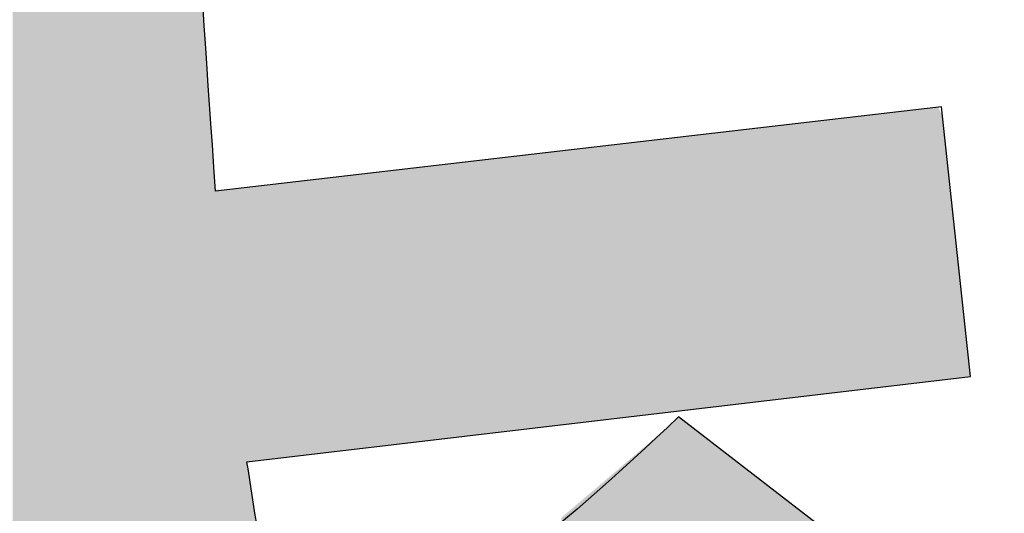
# Model space of a CAD drawing. Extents: x 68 to 125, y 76 to 211.
# Tile 75 of 89: x 98.73 to 99.786, y 210.036 to 210.566. Entities that reach past the tile are written whole.
import ezdxf

# ---------------------------------------------------------------- set-up
doc = ezdxf.new("R2010")
doc.units = 0
doc.layers.add('MAKE2D___U_53EF_U_89C1_U_0', color=7, linetype='CONTINUOUS')

# ---------------------------------------------------------------- blocks, each defined once
blk = doc.blocks.new('*U8')
at = {"layer": 'MAKE2D___U_53EF_U_89C1_U_0', "color": 252}
for points in [[(98.722, 209.2778), (98.722, 211.3619), (98.7372, 209.2848)], [(98.7372, 209.2848), (98.722, 211.3619), (98.7372, 211.3619)], [(98.7372, 209.2848), (98.7372, 211.3619), (98.8027, 209.3153)], [(98.8027, 209.3153), (98.7372, 211.3619), (98.8027, 211.3619)], [(98.8027, 209.3153), (98.8027, 211.3619), (98.8079, 209.318)], [(98.8079, 209.318), (98.8027, 211.3619), (98.8079, 211.3619)], [(98.8079, 209.318), (98.8079, 211.3619), (98.8268, 209.3276)], [(98.8268, 209.3276), (98.8079, 211.3619), (98.8268, 211.3619)], [(98.8268, 209.3276), (98.8268, 211.3619), (98.8388, 209.3338)], [(98.8388, 209.3338), (98.8268, 211.3619), (98.8388, 211.3619)], [(98.8388, 209.3338), (98.8388, 211.3619), (98.8479, 209.3279)], [(98.8479, 209.3279), (98.8388, 211.3619), (98.8479, 211.3619)], [(98.8479, 209.3279), (98.8479, 211.3619), (98.8628, 209.3032)], [(98.8628, 209.3032), (98.8479, 211.3619), (98.8628, 211.3619)], [(98.8628, 209.3032), (98.8628, 211.3619), (98.8781, 209.2778)], [(98.8781, 209.2778), (98.8628, 211.3619), (98.8781, 211.3619)], [(98.8781, 209.2778), (98.8781, 211.3619), (98.8885, 209.2636)], [(98.8885, 209.2636), (98.8781, 211.3619), (98.8885, 211.3619)], [(98.8885, 209.2636), (98.8885, 211.3619), (98.8892, 209.2626)], [(98.8892, 209.2626), (98.8885, 211.3619), (98.8892, 211.356)], [(98.8892, 209.2626), (98.8892, 211.356), (98.8896, 209.2621)], [(98.8896, 209.2621), (98.8892, 211.356), (98.8896, 211.3401)], [(98.8896, 209.2621), (98.8896, 211.3401), (98.8904, 209.261)], [(98.8904, 209.261), (98.8896, 211.3401), (98.8904, 211.3081)], [(98.8904, 209.261), (98.8904, 211.3081), (98.9004, 209.2474)], [(98.9004, 209.2474), (98.8904, 211.3081), (98.9004, 211.0414)], [(98.9004, 209.2474), (98.9004, 211.0414), (98.9075, 209.2378)], [(98.9075, 209.2378), (98.9004, 211.0414), (98.9075, 210.9085)], [(98.9164, 209.2256), (98.9075, 210.9085), (98.9164, 210.9094)], [(98.9075, 209.2378), (98.9075, 210.9085), (98.9164, 209.2256)], [(98.9241, 209.2151), (98.9164, 210.9094), (98.9241, 210.9102)], [(98.9164, 209.2256), (98.9164, 210.9094), (98.9241, 209.2151)], [(98.9241, 209.2151), (98.9241, 210.6138), (98.9263, 209.2121)], [(98.9263, 209.2121), (98.9241, 210.6138), (98.9263, 210.5797)], [(98.9263, 209.2121), (98.9263, 210.5797), (98.9282, 209.2096)], [(98.9282, 209.2096), (98.9263, 210.5797), (98.9282, 210.5513)], [(98.9282, 209.2096), (98.9282, 210.5513), (98.9308, 209.2061)], [(98.9308, 209.2061), (98.9282, 210.5513), (98.9308, 210.5128)], [(98.9308, 209.2061), (98.9308, 210.5128), (98.9362, 209.1986)], [(98.9362, 209.1986), (98.9308, 210.5128), (98.9362, 210.4327)], [(99.7038, 210.1771), (99.6973, 210.4695), (99.7038, 210.4702)], [(99.7152, 210.1785), (99.7038, 210.4702), (99.7152, 210.4716)], [(99.7038, 210.1771), (99.7038, 210.4702), (99.7152, 210.1785)], [(99.7152, 210.1785), (99.7152, 210.4716), (99.7197, 210.179)], [(99.7197, 210.179), (99.7152, 210.4716), (99.7197, 210.4623)], [(99.6213, 210.1674), (99.6047, 210.4587), (99.6213, 210.4607)], [(99.6308, 210.1685), (99.6213, 210.4607), (99.6308, 210.4618)], [(99.6213, 210.1674), (99.6213, 210.4607), (99.6308, 210.1685)], [(99.6397, 210.1696), (99.6308, 210.4618), (99.6397, 210.4628)], [(99.6308, 210.1685), (99.6308, 210.4618), (99.6397, 210.1696)], [(99.6415, 210.1698), (99.6397, 210.4628), (99.6415, 210.463)], [(99.6397, 210.1696), (99.6397, 210.4628), (99.6415, 210.1698)], [(99.6468, 210.1704), (99.6415, 210.463), (99.6468, 210.4636)], [(99.6415, 210.1698), (99.6415, 210.463), (99.6468, 210.1704)], [(99.6468, 210.1704), (99.6468, 210.4636), (99.6469, 210.1704)], [(99.6469, 210.1704), (99.6468, 210.4636), (99.6469, 210.4636)], [(99.6517, 210.171), (99.6469, 210.4636), (99.6517, 210.4642)], [(99.6469, 210.1704), (99.6469, 210.4636), (99.6517, 210.171)], [(99.6531, 210.1712), (99.6517, 210.4642), (99.6531, 210.4644)], [(99.6517, 210.171), (99.6517, 210.4642), (99.6531, 210.1712)], [(99.6641, 210.1724), (99.6531, 210.4644), (99.6641, 210.4656)], [(99.6531, 210.1712), (99.6531, 210.4644), (99.6641, 210.1724)], [(99.6665, 210.1727), (99.6641, 210.4656), (99.6665, 210.4659)], [(99.6641, 210.1724), (99.6641, 210.4656), (99.6665, 210.1727)], [(99.667, 210.1728), (99.6665, 210.4659), (99.667, 210.466)], [(99.6665, 210.1727), (99.6665, 210.4659), (99.667, 210.1728)], [(99.6701, 210.1732), (99.667, 210.466), (99.6701, 210.4663)], [(99.667, 210.1728), (99.667, 210.466), (99.6701, 210.1732)], [(99.6722, 210.1734), (99.6701, 210.4663), (99.6722, 210.4666)], [(99.6701, 210.1732), (99.6701, 210.4663), (99.6722, 210.1734)], [(99.6764, 210.1739), (99.6722, 210.4666), (99.6764, 210.4671)], [(99.6722, 210.1734), (99.6722, 210.4666), (99.6764, 210.1739)], [(99.6764, 210.1739), (99.6764, 210.4671), (99.677, 210.174)], [(99.677, 210.174), (99.6764, 210.4671), (99.677, 210.4671)], [(99.6821, 210.1746), (99.677, 210.4671), (99.6821, 210.4677)], [(99.677, 210.174), (99.677, 210.4671), (99.6821, 210.1746)], [(99.6848, 210.1749), (99.6821, 210.4677), (99.6848, 210.468)], [(99.6821, 210.1746), (99.6821, 210.4677), (99.6848, 210.1749)], [(99.6881, 210.1753), (99.6848, 210.468), (99.6881, 210.4684)], [(99.6848, 210.1749), (99.6848, 210.468), (99.6881, 210.1753)], [(99.691, 210.1756), (99.6881, 210.4684), (99.691, 210.4688)], [(99.6881, 210.1753), (99.6881, 210.4684), (99.691, 210.1756)], [(99.6926, 210.1758), (99.691, 210.4688), (99.6926, 210.469)], [(99.691, 210.1756), (99.691, 210.4688), (99.6926, 210.1758)], [(99.6945, 210.176), (99.6926, 210.469), (99.6945, 210.4692)], [(99.6926, 210.1758), (99.6926, 210.469), (99.6945, 210.176)], [(99.6973, 210.1764), (99.6945, 210.4692), (99.6973, 210.4695)], [(99.6945, 210.176), (99.6945, 210.4692), (99.6973, 210.1764)], [(99.6973, 210.1764), (99.6973, 210.4695), (99.7038, 210.1771)], [(99.7197, 210.179), (99.7197, 210.4623), (99.7221, 210.1793)], [(99.7221, 210.1793), (99.7197, 210.4623), (99.7221, 210.44)], [(99.5247, 210.156), (99.514, 210.4482), (99.5247, 210.4495)], [(99.5363, 210.1574), (99.5247, 210.4495), (99.5363, 210.4508)], [(99.5247, 210.156), (99.5247, 210.4495), (99.5363, 210.1574)], [(99.5386, 210.1576), (99.5363, 210.4508), (99.5386, 210.4511)], [(99.5363, 210.1574), (99.5363, 210.4508), (99.5386, 210.1576)], [(99.5466, 210.1586), (99.5386, 210.4511), (99.5466, 210.452)], [(99.5386, 210.1576), (99.5386, 210.4511), (99.5466, 210.1586)], [(99.551, 210.1591), (99.5466, 210.452), (99.551, 210.4525)], [(99.5466, 210.1586), (99.5466, 210.452), (99.551, 210.1591)], [(99.5515, 210.1592), (99.551, 210.4525), (99.5515, 210.4526)], [(99.551, 210.1591), (99.551, 210.4525), (99.5515, 210.1592)], [(99.5569, 210.1598), (99.5515, 210.4526), (99.5569, 210.4532)], [(99.5515, 210.1592), (99.5515, 210.4526), (99.5569, 210.1598)], [(99.5641, 210.1606), (99.5569, 210.4532), (99.5641, 210.454)], [(99.5569, 210.1598), (99.5569, 210.4532), (99.5641, 210.1606)], [(99.581, 210.1626), (99.5641, 210.454), (99.581, 210.456)], [(99.5641, 210.1606), (99.5641, 210.454), (99.581, 210.1626)], [(99.5853, 210.1632), (99.581, 210.456), (99.5853, 210.4565)], [(99.581, 210.1626), (99.581, 210.456), (99.5853, 210.1632)], [(99.5865, 210.1633), (99.5853, 210.4565), (99.5865, 210.4566)], [(99.5853, 210.1632), (99.5853, 210.4565), (99.5865, 210.1633)], [(99.5994, 210.1648), (99.5865, 210.4566), (99.5994, 210.4581)], [(99.5865, 210.1633), (99.5865, 210.4566), (99.5994, 210.1648)], [(99.6031, 210.1653), (99.5994, 210.4581), (99.6031, 210.4586)], [(99.5994, 210.1648), (99.5994, 210.4581), (99.6031, 210.1653)], [(99.6047, 210.1654), (99.6031, 210.4586), (99.6047, 210.4587)], [(99.6031, 210.1653), (99.6031, 210.4586), (99.6047, 210.1654)], [(99.6047, 210.1654), (99.6047, 210.4587), (99.6213, 210.1674)], [(99.4348, 210.1454), (99.4261, 210.438), (99.4348, 210.439)], [(99.4366, 210.1456), (99.4348, 210.439), (99.4366, 210.4392)], [(99.4348, 210.1454), (99.4348, 210.439), (99.4366, 210.1456)], [(99.4378, 210.1457), (99.4366, 210.4392), (99.4378, 210.4394)], [(99.4366, 210.1456), (99.4366, 210.4392), (99.4378, 210.1457)], [(99.4419, 210.1462), (99.4378, 210.4394), (99.4419, 210.4398)], [(99.4378, 210.1457), (99.4378, 210.4394), (99.4419, 210.1462)], [(99.4458, 210.1467), (99.4419, 210.4398), (99.4458, 210.4403)], [(99.4419, 210.1462), (99.4419, 210.4398), (99.4458, 210.1467)], [(99.4476, 210.1469), (99.4458, 210.4403), (99.4476, 210.4405)], [(99.4458, 210.1467), (99.4458, 210.4403), (99.4476, 210.1469)], [(99.4511, 210.1473), (99.4476, 210.4405), (99.4511, 210.4409)], [(99.4476, 210.1469), (99.4476, 210.4405), (99.4511, 210.1473)], [(99.4533, 210.1476), (99.4511, 210.4409), (99.4533, 210.4412)], [(99.4511, 210.1473), (99.4511, 210.4409), (99.4533, 210.1476)], [(99.4621, 210.1486), (99.4533, 210.4412), (99.4621, 210.4422)], [(99.4533, 210.1476), (99.4533, 210.4412), (99.4621, 210.1486)], [(99.4784, 210.1505), (99.4621, 210.4422), (99.4784, 210.4441)], [(99.4621, 210.1486), (99.4621, 210.4422), (99.4784, 210.1505)], [(99.4784, 210.1505), (99.4784, 210.4441), (99.479, 210.1506)], [(99.479, 210.1506), (99.4784, 210.4441), (99.479, 210.4441)], [(99.4872, 210.1516), (99.479, 210.4441), (99.4872, 210.4451)], [(99.479, 210.1506), (99.479, 210.4441), (99.4872, 210.1516)], [(99.4895, 210.1518), (99.4872, 210.4451), (99.4895, 210.4454)], [(99.4872, 210.1516), (99.4872, 210.4451), (99.4895, 210.1518)], [(99.4944, 210.1524), (99.4895, 210.4454), (99.4944, 210.4459)], [(99.4895, 210.1518), (99.4895, 210.4454), (99.4944, 210.1524)], [(99.4947, 210.1525), (99.4944, 210.4459), (99.4947, 210.446)], [(99.4944, 210.1524), (99.4944, 210.4459), (99.4947, 210.1525)], [(99.4947, 210.1525), (99.4947, 210.446), (99.4949, 210.1525)], [(99.4949, 210.1525), (99.4947, 210.446), (99.4949, 210.446)], [(99.4964, 210.1527), (99.4949, 210.446), (99.4964, 210.4462)], [(99.4949, 210.1525), (99.4949, 210.446), (99.4964, 210.1527)], [(99.506, 210.1538), (99.4964, 210.4462), (99.506, 210.4473)], [(99.4964, 210.1527), (99.4964, 210.4462), (99.506, 210.1538)], [(99.506, 210.1538), (99.506, 210.4473), (99.5062, 210.1538)], [(99.5062, 210.1538), (99.506, 210.4473), (99.5062, 210.4473)], [(99.514, 210.1547), (99.5062, 210.4473), (99.514, 210.4482)], [(99.5062, 210.1538), (99.5062, 210.4473), (99.514, 210.1547)], [(99.514, 210.1547), (99.514, 210.4482), (99.5247, 210.156)], [(99.7221, 210.1793), (99.7221, 210.44), (99.7239, 210.1795)], [(99.7239, 210.1795), (99.7221, 210.44), (99.7239, 210.4242)], [(98.9362, 209.1986), (98.9362, 210.4327), (98.9376, 209.1968)], [(98.9376, 209.1968), (98.9362, 210.4327), (98.9376, 210.4132)], [(99.3475, 210.1351), (99.3107, 210.4246), (99.3475, 210.4289)], [(99.3509, 210.1355), (99.3475, 210.4289), (99.3509, 210.4293)], [(99.3475, 210.1351), (99.3475, 210.4289), (99.3509, 210.1355)], [(99.3582, 210.1363), (99.3509, 210.4293), (99.3582, 210.4301)], [(99.3509, 210.1355), (99.3509, 210.4293), (99.3582, 210.1363)], [(99.3781, 210.1387), (99.3582, 210.4301), (99.3781, 210.4324)], [(99.3582, 210.1363), (99.3582, 210.4301), (99.3781, 210.1387)], [(99.3812, 210.1391), (99.3781, 210.4324), (99.3812, 210.4328)], [(99.3781, 210.1387), (99.3781, 210.4324), (99.3812, 210.1391)], [(99.3897, 210.1401), (99.3812, 210.4328), (99.3897, 210.4338)], [(99.3812, 210.1391), (99.3812, 210.4328), (99.3897, 210.1401)], [(99.3924, 210.1404), (99.3897, 210.4338), (99.3924, 210.4341)], [(99.3897, 210.1401), (99.3897, 210.4338), (99.3924, 210.1404)], [(99.4071, 210.1421), (99.3924, 210.4341), (99.4071, 210.4358)], [(99.3924, 210.1404), (99.3924, 210.4341), (99.4071, 210.1421)], [(99.4122, 210.1427), (99.4071, 210.4358), (99.4122, 210.4364)], [(99.4071, 210.1421), (99.4071, 210.4358), (99.4122, 210.1427)], [(99.4146, 210.143), (99.4122, 210.4364), (99.4146, 210.4367)], [(99.4122, 210.1427), (99.4122, 210.4364), (99.4146, 210.143)], [(99.4238, 210.1441), (99.4146, 210.4367), (99.4238, 210.4377)], [(99.4146, 210.143), (99.4146, 210.4367), (99.4238, 210.1441)], [(99.4247, 210.1442), (99.4238, 210.4377), (99.4247, 210.4378)], [(99.4238, 210.1441), (99.4238, 210.4377), (99.4247, 210.1442)], [(99.4252, 210.1443), (99.4247, 210.4378), (99.4252, 210.4379)], [(99.4247, 210.1442), (99.4247, 210.4378), (99.4252, 210.1443)], [(99.426, 210.1443), (99.4252, 210.4379), (99.426, 210.438)], [(99.4252, 210.1443), (99.4252, 210.4379), (99.426, 210.1443)], [(99.426, 210.1443), (99.426, 210.438), (99.4261, 210.1444)], [(99.4261, 210.1444), (99.426, 210.438), (99.4261, 210.438)], [(99.4261, 210.1444), (99.4261, 210.438), (99.4348, 210.1454)], [(99.2496, 210.1235), (99.2378, 210.4162), (99.2496, 210.4175)], [(99.2515, 210.1238), (99.2496, 210.4175), (99.2515, 210.4177)], [(99.2496, 210.1235), (99.2496, 210.4175), (99.2515, 210.1238)], [(99.2538, 210.124), (99.2515, 210.4177), (99.2538, 210.418)], [(99.2515, 210.1238), (99.2515, 210.4177), (99.2538, 210.124)], [(99.263, 210.1251), (99.2538, 210.418), (99.263, 210.4191)], [(99.2538, 210.124), (99.2538, 210.418), (99.263, 210.1251)], [(99.2649, 210.1253), (99.263, 210.4191), (99.2649, 210.4193)], [(99.263, 210.1251), (99.263, 210.4191), (99.2649, 210.1253)], [(99.291, 210.1284), (99.2649, 210.4193), (99.291, 210.4223)], [(99.2649, 210.1253), (99.2649, 210.4193), (99.291, 210.1284)], [(99.2947, 210.1288), (99.291, 210.4223), (99.2947, 210.4228)], [(99.291, 210.1284), (99.291, 210.4223), (99.2947, 210.1288)], [(99.2999, 210.1295), (99.2947, 210.4228), (99.2999, 210.4234)], [(99.2947, 210.1288), (99.2947, 210.4228), (99.2999, 210.1295)], [(99.3011, 210.1296), (99.2999, 210.4234), (99.3011, 210.4235)], [(99.2999, 210.1295), (99.2999, 210.4234), (99.3011, 210.1296)], [(99.3058, 210.1302), (99.3011, 210.4235), (99.3058, 210.4241)], [(99.3011, 210.1296), (99.3011, 210.4235), (99.3058, 210.1302)], [(99.3107, 210.1307), (99.3058, 210.4241), (99.3107, 210.4246)], [(99.3058, 210.1302), (99.3058, 210.4241), (99.3107, 210.1307)], [(99.3107, 210.1307), (99.3107, 210.4246), (99.3475, 210.1351)], [(99.7239, 210.1795), (99.7239, 210.4242), (99.7271, 210.1799)], [(99.7271, 210.1799), (99.7239, 210.4242), (99.7271, 210.3941)], [(98.9376, 209.1968), (98.9376, 210.4132), (98.9396, 209.194)], [(98.9396, 209.194), (98.9376, 210.4132), (98.9396, 210.3832)], [(99.1567, 210.1126), (99.1518, 210.4062), (99.1567, 210.4067)], [(99.1605, 210.113), (99.1567, 210.4067), (99.1605, 210.4072)], [(99.1567, 210.1126), (99.1567, 210.4067), (99.1605, 210.113)], [(99.1622, 210.1132), (99.1605, 210.4072), (99.1622, 210.4074)], [(99.1605, 210.113), (99.1605, 210.4072), (99.1622, 210.1132)], [(99.1739, 210.1146), (99.1622, 210.4074), (99.1739, 210.4087)], [(99.1622, 210.1132), (99.1622, 210.4074), (99.1739, 210.1146)], [(99.1744, 210.1146), (99.1739, 210.4087), (99.1744, 210.4088)], [(99.1739, 210.1146), (99.1739, 210.4087), (99.1744, 210.1146)], [(99.1754, 210.1148), (99.1744, 210.4088), (99.1754, 210.4089)], [(99.1744, 210.1146), (99.1744, 210.4088), (99.1754, 210.1148)], [(99.1766, 210.1149), (99.1754, 210.4089), (99.1766, 210.4091)], [(99.1754, 210.1148), (99.1754, 210.4089), (99.1766, 210.1149)], [(99.1777, 210.115), (99.1766, 210.4091), (99.1777, 210.4092)], [(99.1766, 210.1149), (99.1766, 210.4091), (99.1777, 210.115)], [(99.1886, 210.1163), (99.1777, 210.4092), (99.1886, 210.4104)], [(99.1777, 210.115), (99.1777, 210.4092), (99.1886, 210.1163)], [(99.2052, 210.1183), (99.1886, 210.4104), (99.2052, 210.4124)], [(99.1886, 210.1163), (99.1886, 210.4104), (99.2052, 210.1183)], [(99.2052, 210.1183), (99.2052, 210.4124), (99.2058, 210.1184)], [(99.2058, 210.1184), (99.2052, 210.4124), (99.2058, 210.4124)], [(99.211, 210.119), (99.2058, 210.4124), (99.211, 210.413)], [(99.2058, 210.1184), (99.2058, 210.4124), (99.211, 210.119)], [(99.2378, 210.1221), (99.211, 210.413), (99.2378, 210.4162)], [(99.211, 210.119), (99.211, 210.413), (99.2378, 210.1221)], [(99.2378, 210.1221), (99.2378, 210.4162), (99.2496, 210.1235)], [(99.0909, 210.1048), (99.0629, 210.3959), (99.0909, 210.3991)], [(99.1011, 210.106), (99.0909, 210.3991), (99.1011, 210.4003)], [(99.0909, 210.1048), (99.0909, 210.3991), (99.1011, 210.106)], [(99.1017, 210.1061), (99.1011, 210.4003), (99.1017, 210.4004)], [(99.1011, 210.106), (99.1011, 210.4003), (99.1017, 210.1061)], [(99.115, 210.1076), (99.1017, 210.4004), (99.115, 210.4019)], [(99.1017, 210.1061), (99.1017, 210.4004), (99.115, 210.1076)], [(99.1405, 210.1106), (99.115, 210.4019), (99.1405, 210.4049)], [(99.115, 210.1076), (99.115, 210.4019), (99.1405, 210.1106)], [(99.1467, 210.1114), (99.1405, 210.4049), (99.1467, 210.4056)], [(99.1405, 210.1106), (99.1405, 210.4049), (99.1467, 210.1114)], [(99.1499, 210.1118), (99.1467, 210.4056), (99.1499, 210.406)], [(99.1467, 210.1114), (99.1467, 210.4056), (99.1499, 210.1118)], [(99.1511, 210.1119), (99.1499, 210.406), (99.1511, 210.4061)], [(99.1499, 210.1118), (99.1499, 210.406), (99.1511, 210.1119)], [(99.1518, 210.112), (99.1511, 210.4061), (99.1518, 210.4062)], [(99.1511, 210.1119), (99.1511, 210.4061), (99.1518, 210.112)], [(99.1518, 210.112), (99.1518, 210.4062), (99.1567, 210.1126)], [(98.9736, 209.158), (98.9533, 210.3831), (98.9736, 210.3855)], [(98.9753, 210.0909), (98.9736, 210.3855), (98.9753, 210.3857)], [(98.9736, 210.0903), (98.9736, 210.3855), (98.9753, 210.0909)], [(98.9763, 210.0913), (98.9753, 210.3857), (98.9763, 210.3858)], [(98.9753, 210.0909), (98.9753, 210.3857), (98.9763, 210.0913)], [(98.9824, 210.092), (98.9763, 210.3858), (98.9824, 210.3865)], [(98.9763, 210.0913), (98.9763, 210.3858), (98.9824, 210.092)], [(98.9839, 210.0922), (98.9824, 210.3865), (98.9839, 210.3867)], [(98.9824, 210.092), (98.9824, 210.3865), (98.9839, 210.0922)], [(98.993, 210.0932), (98.9839, 210.3867), (98.993, 210.3877)], [(98.9839, 210.0922), (98.9839, 210.3867), (98.993, 210.0932)], [(98.9967, 210.0937), (98.993, 210.3877), (98.9967, 210.3882)], [(98.993, 210.0932), (98.993, 210.3877), (98.9967, 210.0937)], [(98.9979, 210.0938), (98.9967, 210.3882), (98.9979, 210.3883)], [(98.9967, 210.0937), (98.9967, 210.3882), (98.9979, 210.0938)], [(98.9987, 210.0939), (98.9979, 210.3883), (98.9987, 210.3884)], [(98.9979, 210.0938), (98.9979, 210.3883), (98.9987, 210.0939)], [(98.9993, 210.094), (98.9987, 210.3884), (98.9993, 210.3885)], [(98.9987, 210.0939), (98.9987, 210.3884), (98.9993, 210.094)], [(99.0009, 210.0942), (98.9993, 210.3885), (99.0009, 210.3887)], [(98.9993, 210.094), (98.9993, 210.3885), (99.0009, 210.0942)], [(99.0112, 210.0954), (99.0009, 210.3887), (99.0112, 210.3899)], [(99.0009, 210.0942), (99.0009, 210.3887), (99.0112, 210.0954)], [(99.0139, 210.0957), (99.0112, 210.3899), (99.0139, 210.3902)], [(99.0112, 210.0954), (99.0112, 210.3899), (99.0139, 210.0957)], [(99.0152, 210.0959), (99.0139, 210.3902), (99.0152, 210.3903)], [(99.0139, 210.0957), (99.0139, 210.3902), (99.0152, 210.0959)], [(99.0163, 210.096), (99.0152, 210.3903), (99.0163, 210.3904)], [(99.0152, 210.0959), (99.0152, 210.3903), (99.0163, 210.096)], [(99.0244, 210.0969), (99.0163, 210.3904), (99.0244, 210.3914)], [(99.0163, 210.096), (99.0163, 210.3904), (99.0244, 210.0969)], [(99.0307, 210.0977), (99.0244, 210.3914), (99.0307, 210.3921)], [(99.0244, 210.0969), (99.0244, 210.3914), (99.0307, 210.0977)], [(99.0353, 210.0982), (99.0307, 210.3921), (99.0353, 210.3926)], [(99.0307, 210.0977), (99.0307, 210.3921), (99.0353, 210.0982)], [(99.0424, 210.0991), (99.0353, 210.3926), (99.0424, 210.3935)], [(99.0353, 210.0982), (99.0353, 210.3926), (99.0424, 210.0991)], [(99.0467, 210.0996), (99.0424, 210.3935), (99.0467, 210.394)], [(99.0424, 210.0991), (99.0424, 210.3935), (99.0467, 210.0996)], [(99.0583, 210.1009), (99.0467, 210.394), (99.0583, 210.3953)], [(99.0467, 210.0996), (99.0467, 210.394), (99.0583, 210.1009)], [(99.0605, 210.1012), (99.0583, 210.3953), (99.0605, 210.3956)], [(99.0583, 210.1009), (99.0583, 210.3953), (99.0605, 210.1012)], [(99.0629, 210.1015), (99.0605, 210.3956), (99.0629, 210.3959)], [(99.0605, 210.1012), (99.0605, 210.3956), (99.0629, 210.1015)], [(99.0629, 210.1015), (99.0629, 210.3959), (99.0909, 210.1048)], [(99.7271, 210.1799), (99.7271, 210.3941), (99.73, 210.1802)], [(99.73, 210.1802), (99.7271, 210.3941), (99.73, 210.3675)], [(98.9396, 209.194), (98.9396, 210.3832), (98.943, 209.1894)], [(98.943, 209.1894), (98.9396, 210.3832), (98.943, 210.3831)], [(98.943, 209.1894), (98.943, 210.3831), (98.9508, 209.1814)], [(98.9508, 209.1814), (98.943, 210.3831), (98.9508, 210.3828)], [(98.9533, 209.1788), (98.9508, 210.3828), (98.9533, 210.3831)], [(98.9508, 209.1814), (98.9508, 210.3828), (98.9533, 209.1788)], [(98.9533, 209.1788), (98.9533, 210.3831), (98.9736, 209.158)], [(99.73, 210.1802), (99.73, 210.3675), (99.7378, 210.1812)], [(99.7378, 210.1812), (99.73, 210.3675), (99.7378, 210.2953)], [(99.7378, 210.1812), (99.7378, 210.2953), (99.7434, 210.1818)], [(99.7434, 210.1818), (99.7378, 210.2953), (99.7434, 210.244)], [(99.7434, 210.1818), (99.7434, 210.244), (99.7467, 210.1822)], [(99.7467, 210.1822), (99.7434, 210.244), (99.7467, 210.2132)], [(99.7467, 210.1822), (99.7467, 210.2132), (99.7481, 210.1824)], [(99.7481, 210.1824), (99.7467, 210.2132), (99.7481, 210.1998)], [(99.7481, 210.1824), (99.7481, 210.1998), (99.75, 210.1826)], [(99.4348, 209.7301), (99.4261, 210.1292), (99.4348, 210.1376)], [(99.4366, 209.7315), (99.4348, 210.1376), (99.4366, 210.1392)], [(99.4348, 209.7301), (99.4348, 210.1376), (99.4366, 209.7315)], [(99.4366, 209.7315), (99.4366, 210.1392), (99.4378, 209.7325)], [(99.4378, 209.7325), (99.4366, 210.1392), (99.4378, 210.1382)], [(99.4378, 209.7325), (99.4378, 210.1382), (99.4419, 209.7357)], [(99.4419, 209.7357), (99.4378, 210.1382), (99.4419, 210.1351)], [(99.4419, 209.7357), (99.4419, 210.1351), (99.4458, 209.7387)], [(99.4458, 209.7387), (99.4419, 210.1351), (99.4458, 210.1321)], [(99.4458, 209.7387), (99.4458, 210.1321), (99.4476, 209.7401)], [(99.4476, 209.7401), (99.4458, 210.1321), (99.4476, 210.1306)], [(99.4238, 209.7215), (99.4146, 210.1193), (99.4238, 210.1272)], [(99.4247, 209.7222), (99.4238, 210.1272), (99.4247, 210.1279)], [(99.4238, 209.7215), (99.4238, 210.1272), (99.4247, 209.7222)], [(99.4252, 209.7226), (99.4247, 210.1279), (99.4252, 210.1284)], [(99.4247, 209.7222), (99.4247, 210.1279), (99.4252, 209.7226)], [(99.426, 209.7232), (99.4252, 210.1284), (99.426, 210.1292)], [(99.4252, 209.7226), (99.4252, 210.1284), (99.426, 209.7232)], [(99.426, 209.7232), (99.426, 210.1292), (99.4261, 209.7233)], [(99.4261, 209.7233), (99.426, 210.1292), (99.4261, 210.1292)], [(99.4261, 209.7233), (99.4261, 210.1292), (99.4348, 209.7301)], [(99.4476, 209.7401), (99.4476, 210.1306), (99.4511, 209.7428)], [(99.4511, 209.7428), (99.4476, 210.1306), (99.4511, 210.128)], [(99.4511, 209.7428), (99.4511, 210.128), (99.4533, 209.7446)], [(99.4533, 209.7446), (99.4511, 210.128), (99.4533, 210.1263)], [(99.4533, 209.7446), (99.4533, 210.1263), (99.4621, 209.7524)], [(99.4621, 209.7524), (99.4533, 210.1263), (99.4621, 210.1194)], [(99.4071, 209.7084), (99.3924, 210.1004), (99.4071, 210.1129)], [(99.4122, 209.7124), (99.4071, 210.1129), (99.4122, 210.1173)], [(99.4071, 209.7084), (99.4071, 210.1129), (99.4122, 209.7124)], [(99.4146, 209.7143), (99.4122, 210.1173), (99.4146, 210.1193)], [(99.4122, 209.7124), (99.4122, 210.1173), (99.4146, 209.7143)], [(99.4146, 209.7143), (99.4146, 210.1193), (99.4238, 209.7215)], [(99.4621, 209.7524), (99.4621, 210.1194), (99.4784, 209.7667)], [(99.4784, 209.7667), (99.4621, 210.1194), (99.4784, 210.1069)], [(99.3924, 209.6969), (99.3897, 210.0981), (99.3924, 210.1004)], [(99.3924, 209.6969), (99.3924, 210.1004), (99.4071, 209.7084)], [(99.4784, 209.7667), (99.4784, 210.1069), (99.479, 209.7672)], [(99.479, 209.7672), (99.4784, 210.1069), (99.479, 210.1064)], [(99.479, 209.7672), (99.479, 210.1064), (99.4872, 209.7745)], [(99.4872, 209.7745), (99.479, 210.1064), (99.4872, 210.1001)], [(99.4872, 209.7745), (99.4872, 210.1001), (99.4895, 209.7765)], [(99.4895, 209.7765), (99.4872, 210.1001), (99.4895, 210.0983)], [(98.9736, 209.158), (98.9736, 210.0903), (98.9753, 209.1563)], [(98.9753, 209.1563), (98.9736, 210.0903), (98.9753, 210.0788)], [(99.3812, 209.6882), (99.3781, 210.0883), (99.3812, 210.0909)], [(99.3897, 209.6948), (99.3812, 210.0909), (99.3897, 210.0981)], [(99.3812, 209.6882), (99.3812, 210.0909), (99.3897, 209.6948)], [(99.3897, 209.6948), (99.3897, 210.0981), (99.3924, 209.6969)], [(99.4895, 209.7765), (99.4895, 210.0983), (99.4944, 209.7809)], [(99.4944, 209.7809), (99.4895, 210.0983), (99.4944, 210.0945)], [(99.4944, 209.7809), (99.4944, 210.0945), (99.4947, 209.7811)], [(99.4947, 209.7811), (99.4944, 210.0945), (99.4947, 210.0943)], [(99.4947, 209.7811), (99.4947, 210.0943), (99.4949, 209.7813)], [(99.4949, 209.7813), (99.4947, 210.0943), (99.4949, 210.0941)], [(99.4949, 209.7813), (99.4949, 210.0941), (99.4964, 209.7827)], [(99.4964, 209.7827), (99.4949, 210.0941), (99.4964, 210.0929)], [(99.4964, 209.7827), (99.4964, 210.0929), (99.506, 209.791)], [(99.506, 209.791), (99.4964, 210.0929), (99.506, 210.0856)], [(99.3781, 209.6858), (99.3582, 210.0713), (99.3781, 210.0883)], [(99.3781, 209.6858), (99.3781, 210.0883), (99.3812, 209.6882)], [(99.506, 209.791), (99.506, 210.0856), (99.5062, 209.7912)], [(99.5062, 209.7912), (99.506, 210.0856), (99.5062, 210.0854)], [(99.5062, 209.7912), (99.5062, 210.0854), (99.514, 209.7982)], [(99.514, 209.7982), (99.5062, 210.0854), (99.514, 210.0793)], [(99.514, 209.7982), (99.514, 210.0793), (99.5247, 209.8076)], [(99.5247, 209.8076), (99.514, 210.0793), (99.5247, 210.0711)], [(98.9753, 209.1563), (98.9753, 210.0788), (98.9763, 209.1552)], [(98.9763, 209.1552), (98.9753, 210.0788), (98.9763, 210.0725)], [(98.9763, 209.1552), (98.9763, 210.0725), (98.9824, 209.1489)], [(98.9824, 209.1489), (98.9763, 210.0725), (98.9824, 210.0338)], [(99.3582, 209.6702), (99.3509, 210.065), (99.3582, 210.0713)], [(99.3582, 209.6702), (99.3582, 210.0713), (99.3781, 209.6858)], [(99.5247, 209.8076), (99.5247, 210.0711), (99.5363, 209.8178)], [(99.5363, 209.8178), (99.5247, 210.0711), (99.5363, 210.0621)], [(99.3475, 209.6618), (99.3107, 210.0308), (99.3475, 210.0622)], [(99.3509, 209.6644), (99.3475, 210.0622), (99.3509, 210.065)], [(99.3475, 209.6618), (99.3475, 210.0622), (99.3509, 209.6644)], [(99.3509, 209.6644), (99.3509, 210.065), (99.3582, 209.6702)], [(99.5363, 209.8178), (99.5363, 210.0621), (99.5386, 209.8199)], [(99.5386, 209.8199), (99.5363, 210.0621), (99.5386, 210.0603)], [(99.5386, 209.8199), (99.5386, 210.0603), (99.5466, 209.8269)], [(99.5466, 209.8269), (99.5386, 210.0603), (99.5466, 210.0542)], [(99.5466, 209.8269), (99.5466, 210.0542), (99.551, 209.8308)], [(99.551, 209.8308), (99.5466, 210.0542), (99.551, 210.0508)], [(99.551, 209.8308), (99.551, 210.0508), (99.5515, 209.8312)], [(99.5515, 209.8312), (99.551, 210.0508), (99.5515, 210.0504)], [(99.5515, 209.8312), (99.5515, 210.0504), (99.5569, 209.836)], [(99.5569, 209.836), (99.5515, 210.0504), (99.5569, 210.0462)], [(99.5569, 209.836), (99.5569, 210.0462), (99.5641, 209.8423)], [(99.5641, 209.8423), (99.5569, 210.0462), (99.5641, 210.0407)], [(99.5641, 209.8423), (99.5641, 210.0407), (99.581, 209.8572)], [(99.581, 209.8572), (99.5641, 210.0407), (99.581, 210.0276)]]:
    blk.add_solid(points, dxfattribs=at)
blk = doc.blocks.new('BLOCK_2')
at = {"layer": 'MAKE2D___U_53EF_U_89C1_U_0'}
blk.add_open_spline([(98.0595, 210.2791), (98.0595, 210.2791), (98.6142, 210.343), (98.6142, 210.343), (98.6093, 210.4089), (98.6045, 210.4885), (98.5997, 210.5817), (98.5997, 210.5817), (98.115, 210.5323), (98.115, 210.5323), (98.115, 210.5323), (98.0885, 210.8265), (98.0885, 210.8265), (98.0885, 210.8265), (98.5804, 210.8759), (98.5804, 210.8759), (98.5804, 210.8759), (98.5539, 211.3619), (98.5539, 211.3619), (98.5539, 211.3619), (98.8891, 211.3619), (98.8891, 211.3619), (98.8924, 211.2196), (98.8984, 211.0685), (98.9072, 210.9085), (98.9072, 210.9085), (99.3111, 210.9495), (99.3111, 210.9495), (99.2114, 211.0251), (99.1053, 211.0957), (98.9928, 211.1617), (98.9928, 211.1617), (99.1519, 211.3787), (99.1519, 211.3787), (99.2854, 211.3096), (99.4205, 211.2292), (99.5571, 211.1376), (99.5571, 211.1376), (99.4233, 210.9615), (99.4233, 210.9615), (99.4233, 210.9615), (99.6656, 210.9857), (99.6656, 210.9857), (99.6656, 210.9857), (99.6945, 210.6963), (99.6945, 210.6963), (99.6945, 210.6963), (98.924, 210.6155), (98.924, 210.6155), (98.9249, 210.5995), (98.9301, 210.5214), (98.9397, 210.3816), (98.9397, 210.3816), (99.7187, 210.472), (99.7187, 210.472), (99.7187, 210.472), (99.75, 210.1826), (99.75, 210.1826), (99.75, 210.1826), (98.9735, 210.0909), (98.9735, 210.0909), (98.9888, 209.9873), (99.0073, 209.8944), (99.029, 209.8124), (99.1745, 209.9098), (99.3103, 210.0186), (99.4365, 210.1392), (99.4365, 210.1392), (99.6801, 209.9511), (99.6801, 209.9511), (99.5225, 209.7935), (99.3445, 209.6484), (99.1459, 209.5158), (99.174, 209.4684), (99.2071, 209.4278), (99.2448, 209.394), (99.2825, 209.3603), (99.3144, 209.3434), (99.34, 209.3434), (99.3699, 209.3434), (99.3919, 209.358), (99.4064, 209.3873), (99.4208, 209.4167), (99.4486, 209.5242), (99.4896, 209.7099), (99.5909, 209.6584), (99.6897, 209.6119), (99.7862, 209.5701), (99.7323, 209.325), (99.6764, 209.1654), (99.6186, 209.092), (99.5607, 209.0183), (99.4791, 208.9816), (99.3738, 208.9816), (99.1511, 208.9816), (98.9744, 209.0998), (98.8433, 209.3361), (98.6278, 209.2237), (98.398, 209.1336), (98.1536, 209.066), (98.1053, 209.1706), (98.0466, 209.2702), (97.9775, 209.3651), (98.2549, 209.4359), (98.5041, 209.5263), (98.7251, 209.6364), (98.6914, 209.757), (98.6639, 209.8956), (98.6431, 210.0524), (98.6431, 210.0524), (98.0909, 209.9873), (98.0909, 209.9873), (98.0909, 209.9873), (98.0595, 210.2791), (98.0595, 210.2791)], degree=3, knots=[0, 0, 0, 0, 1, 1, 1, 2, 2, 2, 3, 3, 3, 4, 4, 4, 5, 5, 5, 6, 6, 6, 7, 7, 7, 8, 8, 8, 9, 9, 9, 10, 10, 10, 11, 11, 11, 12, 12, 12, 13, 13, 13, 14, 14, 14, 15, 15, 15, 16, 16, 16, 17, 17, 17, 18, 18, 18, 19, 19, 19, 20, 20, 20, 21, 21, 21, 22, 22, 22, 23, 23, 23, 24, 24, 24, 25, 25, 25, 26, 26, 26, 27, 27, 27, 28, 28, 28, 29, 29, 29, 30, 30, 30, 31, 31, 31, 32, 32, 32, 33, 33, 33, 34, 34, 34, 35, 35, 35, 36, 36, 36, 37, 37, 37, 38, 38, 38, 38], dxfattribs=at)
at = {"layer": 'MAKE2D___U_53EF_U_89C1_U_0', "color": 252}
blk.add_blockref('*U8', (0, 0), dxfattribs=at)

msp = doc.modelspace()

# ---------------------------------------------------------------- block references
at = {"layer": 'MAKE2D___U_53EF_U_89C1_U_0'}
msp.add_blockref('BLOCK_2', (0, 0), dxfattribs=at)

doc.saveas('drawing.dxf')
